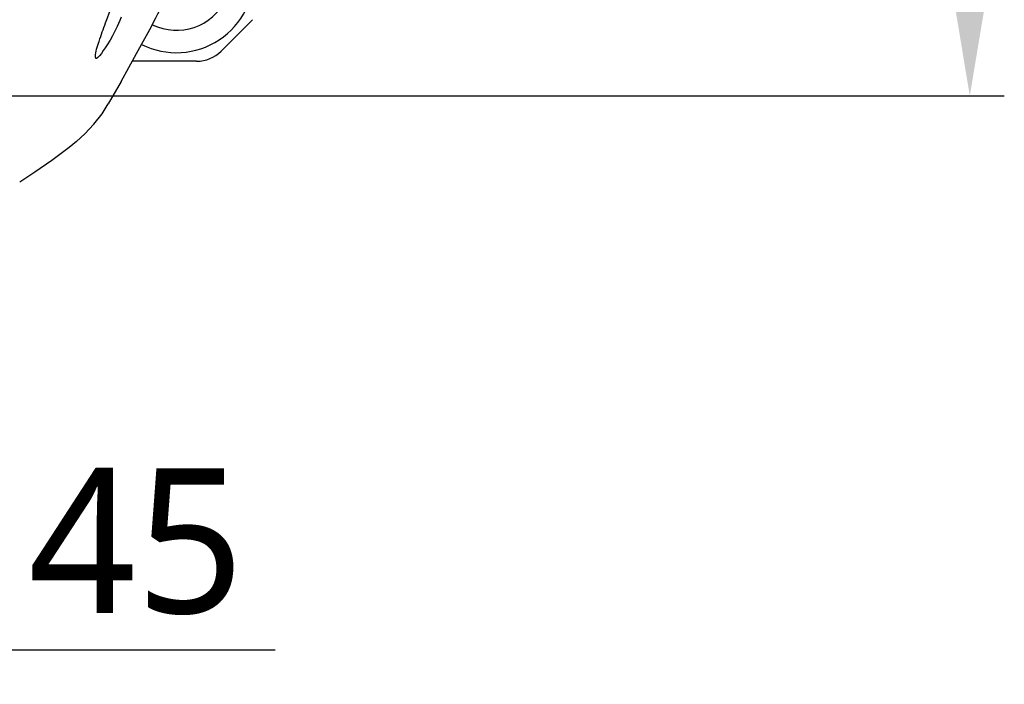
# Model space of a CAD drawing. Header units: millimetres. Extents: x 7426 to 8300, y 124 to 421.
# Tile 40 of 135: x 8015 to 8029, y 160 to 170. Entities that reach past the tile are written whole.
import ezdxf

# ---------------------------------------------------------------- set-up
doc = ezdxf.new("R2010")
doc.units = ezdxf.units.MM
doc.layers.add('DIM', color=7, linetype='Continuous')
doc.layers.add('外形图', color=7, linetype='Continuous')
doc.styles.add('微软雅黑', font='msyh.ttc')
doc.dimstyles.new('尺寸标注_1_20比例', dxfattribs={"dimtxt": 2.1, "dimasz": 1.7, "dimexe": 0.5, "dimexo": 0.4, "dimgap": 0.5, "dimtad": 1, "dimdec": 1, "dimlfac": 20, "dimdsep": 46, "dimtxsty": '微软雅黑', "dimcen": 0.09, "dimadec": 0, "dimazin": 0, "dimtp": 0.01, "dimtm": 0.01, "dimtfac": 1, "dimtdec": 1, "dimtofl": 0, "dimtmove": 0, "dimatfit": 3, "dimfxl": 1, "dimtolj": 1, "dimarcsym": 0})

# ---------------------------------------------------------------- blocks, each defined once
blk = doc.blocks.new('*D1519')
at = {"layer": 'Defpoints', "color": 0}
for p in [(8008.753, 184.389), (8008.753, 168.889), (8028.51, 168.889)]:
    blk.add_point(p, dxfattribs=at)
at = {"layer": 'DIM', "color": 0, "linetype": 'ByBlock', "lineweight": -2, "ltscale": 20}
for p, q in [((8009.153, 184.389), (8029.01, 184.389)), ((8028.51, 182.689), (8028.51, 170.589)), ((8009.153, 168.889), (8029.01, 168.889))]:
    blk.add_line(p, q, dxfattribs=at)
at = {"layer": 'DIM', "color": 0}
for points in [[(8028.794, 182.689), (8028.227, 182.689), (8028.51, 184.389)], [(8028.227, 170.589), (8028.794, 170.589), (8028.51, 168.889)]]:
    blk.add_solid(points, dxfattribs=at)
at = {"layer": 'DIM', "color": 0, "insert": (8026.92, 176.639), "char_height": 2.1, "attachment_point": 5, "rotation": 90, "style": '微软雅黑'}
blk.add_mtext('\\A1;310', dxfattribs=at)
blk = doc.blocks.new('*D1520')
at = {"layer": 'Defpoints', "color": 0}
for p in [(8008.756, 168.892), (8011.003, 168.889), (8011.003, 160.85)]:
    blk.add_point(p, dxfattribs=at)
at = {"layer": 'DIM', "color": 0, "linetype": 'ByBlock', "lineweight": -2, "ltscale": 20}
for p, q in [((8008.756, 168.492), (8008.756, 160.35)), ((8011.003, 168.489), (8011.003, 160.35)), ((8007.056, 160.85), (8005.356, 160.85)), ((8012.703, 160.85), (8018.437, 160.85))]:
    blk.add_line(p, q, dxfattribs=at)
at = {"layer": 'DIM', "color": 0}
for points in [[(8007.056, 160.567), (8007.056, 161.133), (8008.756, 160.85)], [(8012.703, 161.133), (8012.703, 160.567), (8011.003, 160.85)]]:
    blk.add_solid(points, dxfattribs=at)
at = {"layer": 'DIM', "color": 0, "insert": (8016.42, 162.418), "char_height": 2.1, "attachment_point": 5, "style": '微软雅黑'}
blk.add_mtext('\\A1;45', dxfattribs=at)

msp = doc.modelspace()

# ---------------------------------------------------------------- linework, layer by layer
at = {"layer": '外形图', "linetype": 'Continuous'}
for p, q in [((8018.1069, 169.9927), (8017.6498, 169.5355)), ((8017.2963, 169.3891), (8016.3631, 169.3891)), ((8016.2005, 169.0975), (8016.0135, 168.7696)), ((8015.5558, 168.2292), (8015.5528, 168.2268))]:
    msp.add_line(p, q, dxfattribs=at)
for points in [[(8016.2005, 169.0975), (8016.4258, 169.5014), (8016.6397, 169.8957), (8016.6773, 169.9663)], [(8015.5529, 168.2268), (8015.6761, 168.335), (8015.8073, 168.4746), (8015.9248, 168.6286), (8016.0135, 168.7696)], [(8014.7298, 167.6391), (8014.9505, 167.783), (8015.1975, 167.9554), (8015.4456, 168.1418), (8015.5558, 168.2292)]]:
    msp.add_lwpolyline(points, dxfattribs=at)
for centre, radius, start, end in [((8017.0034, 170.6391), 1.125, 243.29269, 63.76424), ((8017.0034, 170.6391), 0.8, 243.99512, 62.91206), ((8017.2963, 169.8891), 0.5, 270, 315)]:
    msp.add_arc(centre, radius, start, end, dxfattribs=at)
for points, knots in [([(8015.8284, 169.4519), (8015.8283, 169.5294), (8015.8884, 169.6965), (8016.0064, 170.0486), (8016.1224, 170.3233), (8016.2034, 170.5076)], [0, 0, 0, 0, 0.2071921, 0.4618545, 1, 1, 1, 1]), ([(8016.2034, 170.0303), (8016.14, 169.8938), (8016.1157, 169.7944), (8015.8284, 169.3703), (8015.8284, 169.4519)], [0, 0, 0, 0, 0.6483474, 1, 1, 1, 1])]:
    msp.add_open_spline(points, degree=3, knots=knots, dxfattribs=at)
msp.add_open_spline([(8016.6773, 169.9663), (8016.7545, 170.1115), (8016.8295, 170.258), (8016.9034, 170.4049)], degree=3, dxfattribs=at)

# ---------------------------------------------------------------- dimensions: what is measured, and where the dimension line sits
at = {"layer": 'DIM', "linetype": 'ByBlock', "ltscale": 20}
dim = msp.add_linear_dim(base=(8028.5103, 168.8891), p1=(8008.7534, 184.3891), p2=(8008.7534, 168.8891), angle=90, dimstyle='尺寸标注_1_20比例', dxfattribs=at)
dim.commit()
dim.dimension.update_dxf_attribs({"geometry": '*D1519', "text_midpoint": (8026.9196, 176.6391)})
dim = msp.add_linear_dim(base=(8011.0034, 160.85), p1=(8008.7558, 168.892), p2=(8011.0034, 168.8891), dimstyle='尺寸标注_1_20比例', dxfattribs=at)
dim.commit()
dim.dimension.update_dxf_attribs({"geometry": '*D1520', "text_midpoint": (8016.4204, 160.85), "dimtype": 160})

doc.saveas('drawing.dxf')
